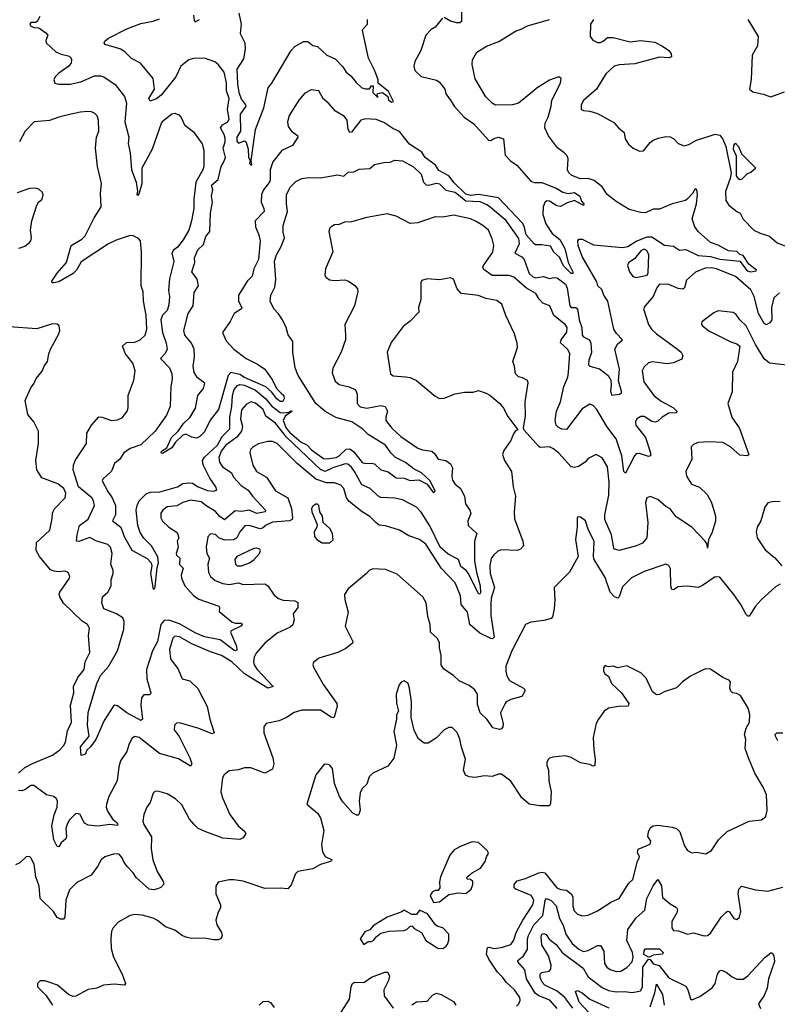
# Model space of a CAD drawing. Extents: x 1843161 to 1959474, y 907081 to 1016326.
# Tile 104 of 256: x 1852302 to 1857196, y 953121 to 959485. Entities that reach past the tile are written whole.
import ezdxf

# ---------------------------------------------------------------- set-up
doc = ezdxf.new("R2010")
doc.units = 0

msp = doc.modelspace()

# ---------------------------------------------------------------- linework, layer by layer
at = {"layer": '0CON20XD'}
for points in [[(1855157.1, 959565), (1855156.6, 959473.4), (1855145.7, 959464.3), (1855123.7, 959463.7), (1855084.5, 959474.5), (1855045, 959498.1)], [(1852432, 959505), (1852415, 959473.3), (1852405, 959467.5), (1852373.6, 959466.4), (1852367.5, 959455), (1852372.5, 959445), (1852393.9, 959433.9), (1852425, 959431.2), (1852470.5, 959400.5), (1852483.3, 959385), (1852470.7, 959349.3), (1852472.5, 959335), (1852536.4, 959276.4), (1852571.1, 959261.1), (1852615, 959251.4), (1852631.4, 959241.4), (1852637.9, 959227.9), (1852634.3, 959205), (1852619.4, 959185), (1852555, 959139.4), (1852531.9, 959115), (1852522, 959095), (1852530, 959075), (1852555, 959067.1), (1852627.6, 959067.6), (1852697.8, 959082.2), (1852785, 959121.8), (1852825, 959121.5), (1852846.1, 959116.1), (1852919.2, 959065), (1852978.6, 958988.6), (1852991.8, 958945), (1852981.6, 958825), (1853007.5, 958725), (1853002, 958685), (1853016.6, 958625), (1853024.8, 958514.8), (1853054.7, 958434.7), (1853063.5, 958376.5), (1853058.8, 958355), (1853065, 958348.8), (1853075, 958360), (1853092.9, 958425), (1853093.2, 958526.8), (1853159.7, 958650.3), (1853218.8, 958815), (1853232.5, 958835), (1853285, 958876.2), (1853305, 958880), (1853329.5, 958869.5), (1853345, 958852.5), (1853367.5, 958805), (1853425, 958760), (1853481.3, 958681.3), (1853491.8, 958641.8), (1853490.9, 958535), (1853485.7, 958514.3), (1853439.3, 958435), (1853427.1, 958325), (1853427.1, 958265), (1853412.9, 958185), (1853394.6, 958125), (1853358, 958062), (1853321.1, 958015), (1853295, 957994.4), (1853285.4, 957975), (1853297.4, 957922.6), (1853268.9, 957808.9), (1853262.9, 957735), (1853270.9, 957695), (1853265, 957642.5), (1853254.6, 957605), (1853225, 957574.5), (1853214.4, 957545), (1853225, 957463.8), (1853248, 957395), (1853254.1, 957355), (1853242.6, 957327.4), (1853210.8, 957295), (1853270.6, 957235), (1853284.2, 957195.8), (1853286.9, 957163.1), (1853278.5, 957115), (1853273.3, 956985), (1853250.7, 956929.3), (1853177.8, 956825), (1853085, 956736.7), (1853015.9, 956714.1), (1852975.6, 956685), (1852948, 956645), (1852914, 956616), (1852895, 956566.9), (1852839.5, 956515), (1852835, 956503.3), (1852871.3, 956435), (1852900, 956395), (1852921.9, 956345), (1852920, 956285), (1852901.9, 956245), (1852955.3, 956205), (1852976.2, 956145), (1853026.9, 956056.9), (1853125, 956001.8), (1853150.4, 955975), (1853155.6, 955955), (1853146.9, 955905), (1853165, 955803.3), (1853175, 955807.5), (1853178.2, 955821.8), (1853190.6, 955945), (1853198.9, 955975), (1853193.8, 956013.8), (1853152.9, 956085), (1853103.7, 956133.7), (1853080.5, 956170.5), (1853065.5, 956215.5), (1853054.8, 956315), (1853060, 956345), (1853074.3, 956375), (1853120.2, 956419.8), (1853145, 956431), (1853207, 956433), (1853246, 956444), (1853322.5, 956465), (1853355, 956486.2), (1853395, 956491.9), (1853418.6, 956488.6), (1853455.3, 956465.3), (1853515, 956441.6), (1853552.2, 956437.8), (1853575.8, 956444.2), (1853570, 956465), (1853531.2, 956521.2), (1853488.3, 956608.3), (1853483.4, 956635), (1853495, 956657.5), (1853580.4, 956735), (1853610, 956790), (1853658.9, 956841.1), (1853659.7, 956915), (1853673.1, 956985), (1853677.4, 957055), (1853688.3, 957095), (1853708.5, 957121.5), (1853725, 957127), (1853755, 957123.1), (1853825, 957090.6), (1853892.3, 957035), (1853928.9, 956988.9), (1853985, 956946.9), (1854007.1, 956942.9), (1854041.7, 956948.3), (1854055, 956957.5), (1854063.3, 956955), (1854017.9, 956922.1), (1854004.3, 956895), (1854022.8, 956845), (1854045, 956818.2), (1854121.2, 956755), (1854157.3, 956737.3), (1854186.2, 956705), (1854265, 956649.3), (1854285, 956645.7), (1854346.4, 956655), (1854365, 956665.3), (1854410.2, 956709.8), (1854435, 956710.7), (1854461.1, 956691.1), (1854515, 956622.4), (1854535, 956615.4), (1854571.5, 956618.5), (1854593.8, 956613.8), (1854635, 956575.6), (1854681.8, 956561.8), (1854735, 956523.8), (1854785, 956522.1), (1854825, 956505.6), (1854880.3, 956510.3), (1854935, 956482), (1854975, 956425.8), (1854985, 956436.7), (1854954.2, 956505), (1854897.8, 956555), (1854850.2, 956580.2), (1854795, 956622.7), (1854730.6, 956655), (1854698.9, 956685), (1854664.6, 956735), (1854554.2, 956804.2), (1854518.8, 956838.8), (1854447.3, 956885), (1854344.5, 956914.5), (1854274.1, 956954.1), (1854215.4, 957005), (1854100, 957185), (1854081.9, 957235), (1854065.8, 957335), (1854065.6, 957405), (1854036.9, 957446.9), (1854024.2, 957495), (1853999.2, 957545), (1853975, 957582.9), (1853944.4, 957615), (1853920, 957665), (1853924.5, 957705), (1853949.5, 957755), (1853957.8, 957805), (1853947.9, 957925), (1853960.3, 957965), (1853992.2, 958017.8), (1854012.8, 958075), (1854005, 958112), (1854003.5, 958155), (1854032.9, 958245), (1854025.6, 958295), (1854025.7, 958354.3), (1854052.5, 958405), (1854085, 958438.1), (1854125, 958457.8), (1854165, 958464.4), (1854245, 958463.1), (1854355, 958482.7), (1854395, 958473.1), (1854425, 958499.4), (1854459.7, 958500.3), (1854495, 958519.2), (1854565, 958523.3), (1854595, 958547.9), (1854655, 958561.9), (1854695, 958564.2), (1854725, 958575.7), (1854775, 958572), (1854845, 958534.3), (1854895, 958486.9), (1854910.5, 958435), (1854928.3, 958418.3), (1854945.3, 958415.3), (1854995, 958427.5), (1855013.5, 958423.5), (1855055, 958383.8), (1855115, 958370.2), (1855185, 958313.6), (1855275, 958309.5), (1855325, 958287.7), (1855340.3, 958275), (1855435, 958195.4), (1855525, 958071.4), (1855528.8, 958035), (1855500.6, 957975), (1855545, 957951.3), (1855561.5, 957935), (1855593.5, 957845), (1855615, 957824.6), (1855635, 957816.8), (1855685, 957824.7), (1855725, 957811.8), (1855755, 957818.8), (1855775, 957816.5), (1855827.1, 957775), (1855838.7, 957748.7), (1855854.8, 957634.8), (1855865, 957624.6), (1855895, 957624.2), (1855906.1, 957615), (1855915.3, 957545), (1855933.5, 957495), (1855936.1, 957445), (1855944.5, 957434.5), (1855982.4, 957415), (1855991.9, 957395), (1855996.1, 957333.9), (1855978.8, 957285), (1855976.7, 957255), (1855985.4, 957245.4), (1856047.6, 957227.6), (1856104.2, 957185), (1856121.4, 957155), (1856123.2, 957123.2), (1856119.1, 957085), (1856125, 957058.8), (1856177.5, 957065), (1856191.4, 957075), (1856170.4, 957150.4), (1856176.3, 957225), (1856147.1, 957355), (1856163.2, 957386.8), (1856195.7, 957415), (1856156.5, 957456.5), (1856140, 957485), (1856101.4, 957665), (1856076.2, 957705), (1856061.8, 957741.8), (1856037.1, 957765), (1856029.6, 957789.6), (1855935, 957954.4), (1855910.7, 958025), (1855907.5, 958055), (1855915, 958065.5), (1855935, 958067.1), (1856009.3, 958029.3), (1856195, 958012.1), (1856230.2, 958019.8), (1856285, 958052.3), (1856355, 958081.9), (1856385, 958081.5), (1856467.9, 958027.9), (1856525, 958021.8), (1856565, 957995.5), (1856605, 958000.3), (1856685, 957960), (1856765, 957954.8), (1856825, 957937.1), (1856955, 957923.8), (1857001.3, 957861.3), (1857025, 957856.1), (1857059.3, 957860.7), (1857062.5, 957865), (1857012.5, 957905), (1856975, 957959.7), (1856955, 957966), (1856935, 957985.6), (1856880.9, 957990.9), (1856815, 958027.5), (1856765, 958043.6), (1856685, 958115.6), (1856662.7, 958145), (1856646.6, 958196.6), (1856674.1, 958295), (1856680, 958355), (1856675.7, 958385), (1856665, 958391.2), (1856648.8, 958361.2), (1856618.3, 958328.3), (1856603.2, 958316.8), (1856516.7, 958295), (1856435, 958259.4), (1856395, 958259.2), (1856345, 958235.6), (1856315, 958237.5), (1856238.3, 958258.3), (1856155, 958310), (1856097.5, 958355), (1856065.8, 958405), (1856012, 958445), (1855975, 958457.8), (1855924.3, 958455.7), (1855868.5, 958478.5), (1855850, 958495), (1855840.9, 958515), (1855844.5, 958584.5), (1855837.8, 958605), (1855820, 958625), (1855775.4, 958655.4), (1855717.5, 958735), (1855694.4, 958785), (1855697.1, 958815), (1855716.7, 958855), (1855735.6, 958925), (1855738.9, 958965), (1855795.6, 959075), (1855800, 959105), (1855785, 959116.2), (1855725, 959092.9), (1855645, 959044.6), (1855615, 959018.2), (1855524.3, 958944.3), (1855485, 958934.4), (1855375, 958933.1), (1855355, 958944.4), (1855312.2, 958985), (1855245, 959102.5), (1855224.2, 959195), (1855228, 959225), (1855254.4, 959275.6), (1855317.1, 959312.9), (1855396.7, 959343.3), (1855505, 959411.5), (1855545, 959424.5), (1855582, 959445), (1855725, 959486.5)], [(1855032.5, 959495), (1854985, 959436), (1854959.7, 959420.3), (1854925, 959383.8), (1854894.4, 959285.6), (1854854, 959215), (1854847.5, 959185), (1854855, 959156.7), (1854895, 959118.5), (1854995, 959094.4), (1855012.2, 959082.2), (1855047.8, 959035), (1855055.5, 959005), (1855088.7, 958958.7), (1855107.8, 958925), (1855173.6, 958853.6), (1855235, 958811.9), (1855330, 958705), (1855345, 958704), (1855365, 958717.1), (1855395, 958725.6), (1855428, 958715), (1855438.9, 958608.9), (1855472.9, 958572.9), (1855512.5, 958545), (1855605, 958440.4), (1855625, 958433.1), (1855675, 958432.7), (1855766.6, 958396.6), (1855810.9, 958370.9), (1855845, 958360.9), (1855885, 958367.1), (1855919.5, 958345), (1855931.3, 958311.3), (1855945.8, 958295), (1855945, 958283.3), (1855885, 958316.2), (1855838.2, 958301.8), (1855795, 958277.1), (1855771.7, 958281.7), (1855725, 958312.5), (1855706.9, 958313.1), (1855695, 958303.8), (1855682.9, 958275), (1855681.9, 958225), (1855701.5, 958165), (1855742.8, 958102.8), (1855791.1, 958065), (1855824.6, 958005), (1855844.5, 957914.5), (1855875.7, 957854.3), (1855875.7, 957844.3), (1855863.8, 957845), (1855815, 957893.5), (1855789.6, 957949.6), (1855753.1, 957983.1), (1855730, 958020), (1855675, 958030.5), (1855635, 958029.4), (1855625, 958035.4), (1855574.1, 958095), (1855560.1, 958150.1), (1855549.4, 958169.4), (1855395, 958333.6), (1855265, 958353.9), (1855215, 958349.1), (1855185, 958357.2), (1855109.7, 958429.7), (1855075, 958476.2), (1855010.4, 958510.4), (1854988.8, 958545), (1854920.9, 958595), (1854898.9, 958629), (1854820.5, 958680.5), (1854755, 958761.5), (1854711.6, 958781.6), (1854655, 958820), (1854605, 958840), (1854535, 958842.9), (1854505, 958835.7), (1854445, 958758.6), (1854435, 958755.8), (1854424.7, 958775), (1854416.5, 958835), (1854399.3, 958859.3), (1854343.2, 958893.2), (1854295, 958946.7), (1854265, 958970), (1854235, 959023.8), (1854185, 959031.2), (1854145, 959008.8), (1854104.5, 958965.5), (1854042.9, 958865), (1854032.9, 958825), (1854037.1, 958795), (1854057.5, 958765), (1854097.1, 958737.1), (1854099.6, 958725), (1854065, 958671.9), (1853995, 958638.6), (1853937.9, 958565), (1853920.4, 958515), (1853919.2, 958445), (1853906.5, 958423.5), (1853876.6, 958385), (1853864.7, 958355), (1853862, 958305), (1853880.3, 958265), (1853880.5, 958245), (1853824, 958184), (1853826.4, 958146.4), (1853847.1, 958095), (1853854.6, 958055), (1853845.3, 957935), (1853814.6, 957875), (1853802.9, 957827.1), (1853772.8, 957797.2), (1853716.2, 957705), (1853715.4, 957665.4), (1853736.7, 957625), (1853735.7, 957615), (1853686.8, 957585), (1853662.1, 957535), (1853612.3, 957462.3), (1853635, 957408.1), (1853685.7, 957355), (1853765, 957295.4), (1853837.9, 957257.9), (1853885.3, 957225.3), (1853934.5, 957155), (1853961.2, 957101.2), (1853991.5, 957071.5), (1854007.5, 957055), (1854011.1, 957035), (1854002.6, 957017.4), (1853985, 957017.1), (1853963.2, 957035), (1853929.7, 957079.7), (1853891.5, 957111.5), (1853755, 957172.6), (1853725, 957192.2), (1853665, 957203.7), (1853649.4, 957185), (1853585.5, 956965), (1853533.4, 956896.6), (1853495, 956821.2), (1853465, 956790), (1853445, 956780), (1853415, 956786.7), (1853376.1, 956806.1), (1853355, 956798.8), (1853308.9, 956755), (1853285, 956716.7), (1853225, 956681.4), (1853216.7, 956685), (1853219.2, 956695), (1853252.5, 956717.5), (1853283.6, 956785), (1853325.6, 956824.4), (1853359.5, 956875), (1853403.8, 956916.2), (1853438.2, 956975), (1853453.4, 957055), (1853489.6, 957100.4), (1853497.3, 957135), (1853449.9, 957169.9), (1853429.1, 957205), (1853423.4, 957245), (1853431.1, 957305), (1853429.3, 957355), (1853411.9, 957395), (1853368.1, 957445), (1853361.4, 957475), (1853391.2, 957585), (1853421.8, 957635), (1853429.1, 957720.9), (1853457.2, 957765), (1853447.8, 957807.8), (1853414.6, 957855), (1853433.2, 957915), (1853430.9, 957945), (1853452, 957998), (1853488.6, 958031.4), (1853505, 958084.4), (1853529.7, 958115), (1853533.9, 958235), (1853548.1, 958305), (1853541, 958345), (1853550, 958385), (1853542, 958415), (1853585, 958452.2), (1853603.3, 958535), (1853618.7, 958561.3), (1853632.2, 958595), (1853616.9, 958655), (1853628.6, 958695), (1853629, 958719), (1853623.1, 958743.1), (1853599.2, 958785), (1853612.3, 958805), (1853646.2, 958825), (1853655, 958843.8), (1853644.6, 958904.6), (1853656.2, 958975), (1853638.7, 959025), (1853637.4, 959077.4), (1853622.5, 959145), (1853585, 959195.8), (1853562.6, 959212.6), (1853495, 959235.8), (1853425, 959234.5), (1853395, 959225.4), (1853342.1, 959185), (1853310, 959115), (1853215, 958996.7), (1853186.5, 958973.5), (1853145, 958957.8), (1853137.3, 958975), (1853173.1, 959035), (1853164, 959105), (1853082.8, 959202.8), (1853025, 959234), (1852984.3, 959275), (1852954.7, 959294.7), (1852855, 959324), (1852847.5, 959335), (1852852.5, 959345), (1852876.7, 959365), (1852993.8, 959426.2), (1853085, 959458.9), (1853165, 959474.3), (1853205, 959489.2)], [(1853424.6, 959514.6), (1853428.3, 959478.3), (1853435, 959471.2), (1853464.2, 959485)], [(1853717.5, 959527.5), (1853732, 959455), (1853726.7, 959395), (1853756.1, 959336.1), (1853759.5, 959295), (1853748.6, 959231.4), (1853705.6, 959164.4), (1853708.7, 959068.7), (1853717, 959015), (1853735, 958968.5), (1853761.5, 958935), (1853763.2, 958925), (1853726.7, 958875), (1853728.8, 958765), (1853705.8, 958725), (1853705, 958700), (1853715, 958686.7), (1853755, 958702.5), (1853765, 958692.5), (1853777.3, 958647.3), (1853780, 958595), (1853790, 958575), (1853786.7, 958555), (1853796.4, 958543.6), (1853802.5, 958547.5), (1853796.7, 958575), (1853821.2, 958745)], [(1853821.2, 958745), (1853825.9, 958774.1), (1853880, 958915), (1853906.7, 959045), (1853931.2, 959075), (1854055, 959286.2), (1854078.5, 959311.5), (1854135, 959342.9), (1854164.4, 959344.4), (1854195, 959318.6), (1854225, 959312.2), (1854286, 959255), (1854341, 959231), (1854389.1, 959179.1), (1854410.4, 959145), (1854441.6, 959121.6), (1854475, 959079.2), (1854513.3, 959045), (1854535, 959036.7), (1854561.7, 959038.3), (1854575, 959057.5), (1854585, 959057.5), (1854582.5, 959015), (1854615, 958982.5), (1854615, 958990), (1854610, 958990), (1854612.5, 959007.5), (1854645, 959014), (1854679.2, 958989.2), (1854684.5, 958964.5), (1854705, 958951.2), (1854715.8, 958955), (1854685, 959020), (1854617.5, 959075), (1854617.5, 959095), (1854596.7, 959155), (1854555.8, 959235), (1854517.5, 959415), (1854520, 959425), (1854548.8, 959455), (1854548.8, 959485)], [(1856008, 959485), (1855988.8, 959455), (1855986.7, 959375), (1856005, 959351.2), (1856035, 959337.5), (1856055, 959338.1), (1856072, 959345), (1856100.2, 959369.8), (1856135, 959368.5)], [(1857006.2, 959485), (1857072.5, 959375), (1857067.5, 959315), (1857033.9, 959256.1), (1857027.7, 959097.7), (1857016.7, 959035), (1857037.7, 959017.7), (1857105, 959004.2), (1857155, 958985.7), (1857242.3, 959017.7)], [(1856135, 959368.5), (1856245, 959340.5), (1856315, 959349.4), (1856405, 959338.8), (1856455, 959314.2), (1856495, 959286), (1856510, 959265), (1856513.3, 959245), (1856495, 959238), (1856435, 959242.9), (1856275, 959199.3), (1856175, 959192.7), (1856142, 959185), (1856087.8, 959135), (1856028.8, 959035), (1855945, 958962.5), (1855928.8, 958935), (1855930, 958905), (1855945, 958896.7), (1855985, 958893.8), (1856035, 958878.8), (1856140.5, 958820.5), (1856170, 958785), (1856206, 958755), (1856214, 958715), (1856235, 958680), (1856264.5, 958654.5), (1856305, 958634), (1856332.3, 958637.7), (1856375, 958691.2), (1856394.3, 958705.7), (1856428.8, 958718.8), (1856475, 958728.8), (1856505, 958726.7), (1856527.5, 958715), (1856556.7, 958685), (1856595, 958669.2), (1856625, 958677.5), (1856674.5, 958705.5), (1856762.5, 958735), (1856795, 958744.2), (1856825, 958738), (1856845, 958712.2), (1856863.3, 958665), (1856897.2, 958495), (1856892.1, 958457.9), (1856861.8, 958375), (1856863.5, 958315), (1856883.1, 958285), (1856935, 958244), (1856956.7, 958235), (1856975.8, 958195), (1857045, 958124.4), (1857085, 958104.4), (1857145, 958085.6), (1857195, 958041.4), (1857269.2, 958015)], [(1852740.8, 958890.8), (1852695, 958888), (1852615, 958870), (1852554.3, 958855.7), (1852495, 958833.1), (1852395.7, 958824.3), (1852338.1, 958765), (1852300, 958695)], [(1857210.7, 957719.3), (1857173.9, 957686.1), (1857158.1, 957625), (1857159.7, 957545), (1857147.2, 957525), (1857125, 957513.4), (1857112, 957522), (1857073.5, 957585), (1857046, 957696), (1857025, 957738.5), (1856925, 957825.3), (1856802.9, 957875), (1856771.9, 957881.9), (1856730.9, 957879.1), (1856667.3, 957852.7), (1856608.9, 957801.1), (1856597.4, 957752.6), (1856586.8, 957743.2), (1856555, 957748.1), (1856495, 957772.9), (1856434.2, 957775.8), (1856417.3, 957752.7), (1856394.4, 957695), (1856342, 957635), (1856332, 957615), (1856364.4, 957515), (1856384.1, 957484.1), (1856414.7, 957454.7), (1856551.4, 957355), (1856574.3, 957335), (1856585.8, 957315), (1856578.5, 957291.5), (1856525, 957267.5), (1856485, 957261.2), (1856386.9, 957273.1), (1856365, 957267.1), (1856335, 957240.8), (1856322.5, 957215), (1856333.5, 957145), (1856398.5, 957055), (1856445, 957018.2), (1856525, 956976.9), (1856546.4, 956953.6), (1856545, 956944.2), (1856495, 956941.8), (1856451.4, 956915), (1856425, 956889.2), (1856407.6, 956882.4), (1856385, 956887.1), (1856335, 956919.5), (1856315, 956920.6), (1856288, 956905), (1856280, 956885), (1856281.9, 956865), (1856343.6, 956785), (1856376.2, 956685), (1856377.1, 956665), (1856365, 956661.4), (1856305, 956681.5), (1856285, 956677.8), (1856272.7, 956665), (1856215, 956554.2), (1856204.1, 956565), (1856191.8, 956665), (1856155.3, 956775), (1856095.9, 956855.9), (1856030.8, 956965), (1856008.1, 956988.1), (1855985, 957000.6), (1855935, 956970), (1855835, 956836.9), (1855805, 956838.7), (1855781.2, 956851.2), (1855768.5, 956865), (1855761.8, 956895), (1855770.4, 956955), (1855796, 957015), (1855816.6, 957113.4), (1855842, 957175), (1855846.7, 957205), (1855855, 957326.7), (1855841.1, 957355), (1855795.4, 957395.4), (1855798.9, 957415), (1855836.4, 957465), (1855838.9, 957495), (1855825.4, 957515.4), (1855751.8, 957571.8), (1855726.2, 957636.2), (1855682.1, 957652.1), (1855657.9, 957677.9), (1855635.2, 957715.2), (1855575, 957748.7), (1855495, 957821.6), (1855465, 957831.2), (1855355, 957831.5), (1855300, 957870), (1855294.5, 957884.5), (1855298.2, 957895), (1855357.8, 957982.2), (1855364.6, 958025), (1855355, 958068.8), (1855329.5, 958125), (1855294.3, 958155), (1855250.8, 958180.8), (1855215, 958198.2), (1855105, 958221.4), (1855035, 958208.6), (1854985, 958210), (1854875, 958170.8), (1854825, 958167.5), (1854735, 958214), (1854675, 958230), (1854545, 958206.2), (1854445, 958178.8), (1854400, 958175), (1854365, 958161.2), (1854335, 958158.8), (1854315, 958146.7), (1854303.3, 958135), (1854300, 958115), (1854324.2, 957985), (1854276.7, 957875), (1854272.5, 957835), (1854280.7, 957820.7), (1854303.9, 957803.9), (1854335, 957798), (1854402.3, 957802.3), (1854425.7, 957795.7), (1854467, 957767), (1854483.8, 957745), (1854487.3, 957727.3), (1854465.6, 957635), (1854402.5, 957515), (1854406.9, 957445), (1854406.9, 957415), (1854378.1, 957335), (1854325, 957232.5), (1854321.7, 957201.7), (1854339.3, 957149.3), (1854366.5, 957126.5), (1854431.3, 957111.3), (1854472.2, 957092.2), (1854481.1, 957065), (1854483.1, 957005), (1854502.3, 956982.3), (1854544.6, 956974.6), (1854635, 956990.5), (1854664, 956985), (1854678.9, 956955), (1854666.7, 956915), (1854667.1, 956895), (1854706.5, 956845), (1854765, 956790.7), (1854875, 956715.4), (1854905, 956704.6), (1854965, 956695.6), (1854981.8, 956681.8), (1855005, 956644.2), (1855055, 956636), (1855085, 956614), (1855098.2, 956588.2), (1855092.9, 956535), (1855098, 956508), (1855114, 956484), (1855150.5, 956455), (1855175.6, 956405), (1855182.2, 956355), (1855209.4, 956315), (1855216.5, 956293.5), (1855197.5, 956245), (1855200, 956215), (1855255.8, 956165), (1855239.2, 956115), (1855240.8, 955985), (1855252.4, 955915), (1855277.1, 955825), (1855279.1, 955780.9), (1855275, 955772.2), (1855265.6, 955774.4), (1855201.3, 955905), (1855185.5, 955925.5), (1855151.1, 955951.1), (1855136.9, 955996.9), (1855070.8, 956030.8), (1855019.1, 956075), (1854952.5, 956212.5), (1854895, 956300.8), (1854865, 956334.6), (1854775, 956382), (1854725, 956392.1), (1854635, 956396), (1854615, 956407.3), (1854565.5, 956455), (1854511.7, 956478.3), (1854465, 956565.4), (1854445, 956592.7), (1854421.1, 956611.1), (1854405, 956613.2), (1854325, 956589.2), (1854275, 956565.6), (1854245, 956577.3), (1854026, 956786), (1853955, 956876.9), (1853891.7, 956921.7), (1853873.9, 956965), (1853825, 957005.2), (1853795, 957014.6), (1853765, 956997.3), (1853735, 956962.5), (1853728.6, 956905), (1853740.6, 956855), (1853734.8, 956825), (1853705, 956787.5), (1853633.8, 956735), (1853604.5, 956695), (1853588.2, 956655), (1853592.8, 956625), (1853612, 956595), (1853667.3, 956557.3), (1853686.2, 956525), (1853733.1, 956475), (1853778.8, 956445), (1853805.5, 956405), (1853889.5, 956315), (1853888.8, 956305), (1853835, 956293.4), (1853785.5, 956315.5), (1853735, 956307.2), (1853695, 956310.5), (1853625, 956252.9), (1853595, 956274.7), (1853567.1, 956307.1), (1853503.8, 956345), (1853475, 956369.5), (1853405, 956379.3), (1853356.2, 956365), (1853316.8, 956343.2), (1853253.8, 956336.2), (1853226.2, 956315), (1853214.5, 956295.5), (1853214.3, 956265), (1853224.6, 956244.6), (1853265, 956204.3), (1853320.3, 956170.3), (1853330.4, 956135), (1853318.8, 956115), (1853325.3, 956075.3), (1853313.1, 956035), (1853315.6, 956025), (1853337.5, 956005), (1853334.5, 955964.5), (1853359.2, 955939.2), (1853344.6, 955895), (1853346.5, 955875), (1853370, 955825), (1853424.1, 955764.1), (1853459.5, 955739.5), (1853588.8, 955695), (1853593.8, 955685), (1853590.9, 955660.9), (1853672.5, 955592.5), (1853695, 955583.9), (1853735.6, 955585), (1853738.8, 955575), (1853730.6, 955565), (1853667.5, 955535), (1853664, 955526), (1853703.7, 955435), (1853705, 955410), (1853695.3, 955404.7), (1853685, 955410), (1853596.3, 955476.3), (1853495, 955496.8), (1853435, 955522.2), (1853335, 955579.5), (1853265, 955602.9), (1853235, 955601.1), (1853214.9, 955575.1), (1853191.4, 955465), (1853159, 955405), (1853122.3, 955285), (1853123.5, 955225), (1853149.4, 955135), (1853146.2, 955125), (1853137.7, 955122.3), (1853105, 955121.4), (1853088.7, 955101.3), (1853084.4, 955055), (1853096.2, 954965), (1853085, 954956.4), (1852995, 955004.8), (1852935, 955050.4), (1852916.3, 955053.7), (1852905, 955046.5), (1852847.4, 954955), (1852795, 954832.7), (1852759.2, 954785), (1852735.6, 954764.4), (1852725, 954736.2), (1852700, 954730), (1852694.6, 954785), (1852751.5, 954855), (1852740, 954925), (1852743.8, 955006.2), (1852799.7, 955195), (1852825, 955246.4), (1852875, 955304.5), (1852935, 955406.5), (1852975, 955546.7), (1852976.2, 955596.2), (1852968.3, 955618.3), (1852927.1, 955645), (1852846.4, 955676.4), (1852833.1, 955715), (1852838, 955755), (1852871.4, 955785), (1852892, 955825), (1852892.5, 955865), (1852906.4, 955905), (1852905.5, 955925), (1852890, 955965), (1852898.5, 956035), (1852888.9, 956075), (1852872.3, 956092.3), (1852795, 956116.9), (1852755, 956138.5), (1852685, 956111.5), (1852669.4, 956115), (1852672.6, 956155), (1852689.5, 956215), (1852743.7, 956256.3), (1852784.7, 956345), (1852778.6, 956375), (1852767.3, 956395), (1852683, 956465), (1852647.5, 956575), (1852650, 956605), (1852661.2, 956635), (1852734.4, 956745), (1852735, 956812.5), (1852765.7, 956865), (1852813, 956917), (1852835.6, 956915.6), (1852895, 956894.2), (1852935, 956899.2), (1852965.5, 956914.5), (1852996.2, 956955), (1853003.9, 956976.1), (1853002.5, 957055), (1853040, 957155), (1853048.1, 957215), (1853033.5, 957265), (1852986.4, 957325), (1852967.1, 957375), (1852992.1, 957397.9), (1853045, 957400.5), (1853080, 957415), (1853112.5, 957445), (1853122.5, 957485), (1853120, 957575), (1853101.9, 957665), (1853098.9, 957725), (1853086.7, 957765), (1853088.6, 957985), (1853083.3, 958055), (1853070.7, 958070.7), (1853035, 958087.5), (1853015, 958090), (1852925, 958060), (1852875.8, 958035), (1852700.1, 957919.9), (1852668.5, 957865), (1852647.5, 957845), (1852555, 957790.6), (1852522.9, 957782.9), (1852512.5, 957785), (1852508.8, 957795), (1852545, 957847.5), (1852604.1, 957915.9), (1852634.6, 958025.4), (1852703.2, 958066.8), (1852725, 958086.9), (1852783.5, 958205), (1852828, 958275), (1852824.1, 958364.1), (1852830, 958425), (1852805.6, 958535), (1852792.2, 958655), (1852798.1, 958725), (1852813.5, 958765), (1852811.1, 958835), (1852802.4, 958862.4), (1852787.4, 958877.4), (1852765, 958889.2), (1852740.8, 958890.8)], [(1856955, 958449.7), (1856947.3, 958455), (1856933.3, 958475), (1856933.3, 958603.3), (1856913.7, 958645), (1856915, 958672.5), (1856925, 958686.7), (1856946.2, 958665), (1856965, 958617.5), (1857056.7, 958525), (1857025, 958496.7), (1857001.7, 958488.3), (1856965, 958452.3), (1856955, 958449.7)], [(1852295, 958007.5), (1852305, 958010), (1852335, 958021.2), (1852365, 958043.8), (1852374.3, 958055.7), (1852377.8, 958075), (1852372.5, 958125), (1852380, 958185), (1852413.8, 958285), (1852424.2, 958305.8), (1852447.5, 958325), (1852453, 958353), (1852448.8, 958368.8), (1852425, 958390), (1852405, 958396.2), (1852365, 958393.3), (1852286.7, 958365)], [(1856285, 957818), (1856315, 957824), (1856355, 957833.3), (1856361.7, 957848.3), (1856366.2, 957965), (1856353.6, 957993.6), (1856335, 958001.8), (1856315, 957991.2), (1856275, 957940.6), (1856235.8, 957914.2), (1856228.8, 957895), (1856242, 957855), (1856263.3, 957825), (1856285, 957818)], [(1856286.2, 956083.8), (1856175, 956054.3), (1856145, 956061.9), (1856139.6, 956069.6), (1856124.3, 956154.3), (1856081.2, 956255), (1856081.2, 956285), (1856108.3, 956411.7), (1856109.6, 956495), (1856099.3, 956595), (1856065, 956652), (1856025, 956674), (1855975, 956648.1), (1855954.2, 956625), (1855912.4, 956597.6), (1855885, 956590.9), (1855865, 956594.5), (1855785, 956682.9), (1855750.8, 956710.8), (1855725, 956723.1), (1855665, 956720.8), (1855655, 956725.8), (1855561.7, 956831.7), (1855556.7, 956845), (1855568.6, 956925), (1855566.4, 957015), (1855587.5, 957137.5), (1855582, 957152), (1855550.5, 957170.5), (1855525, 957176), (1855504.3, 957195), (1855498.6, 957245), (1855487.1, 957275), (1855516.9, 957365), (1855516.7, 957395), (1855498.1, 957455), (1855443, 957573), (1855416.6, 957646.6), (1855385, 957669.4), (1855312.8, 957682.8), (1855265, 957703.1), (1855155, 957715.6), (1855128.9, 957745), (1855105, 957807.5), (1855085, 957816.2), (1855015, 957803.8), (1854935, 957808.8), (1854900.7, 957799.3), (1854893.3, 957785), (1854893.6, 957676.4), (1854878.8, 957625), (1854880, 957595), (1854824.4, 957535.6), (1854779.3, 957500.7), (1854700.9, 957399.1), (1854676.7, 957335), (1854698, 957195), (1854715, 957182.9), (1854795, 957176.7), (1854825, 957171.9), (1854865, 957152.9), (1854985, 957051.2), (1855015, 957036.2), (1855045, 957038), (1855115, 957065.7), (1855175, 957078), (1855231.7, 957078.3), (1855265, 957088), (1855315, 957071.2), (1855338.8, 957058.8), (1855403.8, 957005), (1855428, 956975), (1855455, 956920), (1855520, 956835), (1855505, 956827.5), (1855491.2, 956808.8), (1855474.2, 956765.8), (1855429.3, 956700.7), (1855420, 956675), (1855433.8, 956635), (1855480, 956565), (1855489.2, 956465), (1855504.2, 956405), (1855495.6, 956305), (1855498.3, 956258.3), (1855551.4, 956115), (1855556.2, 956085), (1855537.3, 956062.7), (1855515.6, 956054.4), (1855415, 956057.8), (1855390.4, 956049.6), (1855365, 956026.9), (1855348.5, 956001.5), (1855338.2, 955955), (1855340.9, 955905), (1855370, 955815), (1855348.7, 955745), (1855345.3, 955705), (1855346.2, 955635), (1855366.8, 955495), (1855356.5, 955483.5), (1855345, 955484.8), (1855275, 955518.9), (1855209.2, 955575), (1855194.6, 955655), (1855154.7, 955705), (1855150.1, 955760.1), (1855114.2, 955845), (1855026.9, 955936.9), (1854925, 956095.6), (1854885, 956125.5), (1854815, 956147.8), (1854755, 956185.6), (1854665, 956213.8), (1854625, 956218.2), (1854602.2, 956235), (1854565, 956272.9), (1854513.7, 956303.7), (1854430.9, 956370.9), (1854413.4, 956395), (1854395.3, 956455.3), (1854377.1, 956477.1), (1854335, 956492.2), (1854285, 956490.7), (1854216.1, 956516.1), (1854095.6, 956615.6), (1853965, 956745.5), (1853935, 956758.1), (1853905, 956758.6), (1853845, 956742.5), (1853811.2, 956725), (1853793.4, 956706.6), (1853788, 956685), (1853808.1, 956605), (1853832.5, 956565), (1853897.4, 956527.4), (1853955, 956439.4), (1854034.5, 956395), (1854057.5, 956325), (1854064.6, 956265), (1854061.5, 956255), (1854045, 956244.8), (1853935, 956238), (1853895, 956218.8), (1853870.8, 956199.2), (1853855, 956194.3), (1853785, 956215.9), (1853756.7, 956213.3), (1853725.2, 956174.8), (1853704.7, 956135), (1853685, 956123.1), (1853625, 956121.4), (1853589.2, 956135), (1853566.6, 956156.6), (1853535, 956162.5), (1853517.9, 956142.1), (1853506.7, 956075), (1853510.5, 956035), (1853527.9, 956005), (1853517.3, 955965), (1853522.4, 955912.4), (1853535.4, 955885.4), (1853565, 955860), (1853615, 955840), (1853655, 955834.7), (1853715, 955844.7), (1853745, 955833.9), (1853885, 955838.8), (1853905, 955826.7), (1853946, 955765), (1853973.1, 955743.1), (1854003.9, 955733.9), (1854079.3, 955729.3), (1854098.7, 955718.7), (1854097.8, 955685), (1854067.8, 955645), (1854074.5, 955605), (1854066.5, 955573.5), (1854050.4, 955559.6), (1853965, 955520.8), (1853885.3, 955454.7), (1853829.1, 955390.9), (1853816.5, 955365), (1853812.7, 955335), (1853817.8, 955315), (1853836.9, 955285), (1853940, 955175), (1853905, 955164.7), (1853755, 955256.5), (1853672.1, 955335), (1853605, 955376.4), (1853535, 955398.7), (1853415, 955451.1), (1853335, 955495.9), (1853305, 955500), (1853291.7, 955488.3), (1853269.4, 955415), (1853275.7, 955355), (1853326.6, 955286.6), (1853352.5, 955225), (1853401.9, 955211.9), (1853452.4, 955162.4), (1853512.2, 955045), (1853531.1, 954965), (1853558.8, 954875), (1853545, 954869.4), (1853453.8, 954905), (1853335, 954940.9), (1853315, 954938.9), (1853301.4, 954925), (1853300.6, 954895), (1853332.7, 954852.7), (1853401.1, 954715), (1853414.3, 954675), (1853405, 954660), (1853327.8, 954707.8), (1853205, 954742.3), (1853075, 954846.2), (1853045, 954851.1), (1853028.3, 954841.7), (1853008.6, 954805), (1852994, 954755), (1852953.1, 954695), (1852943, 954657), (1852932.9, 954565), (1852877.8, 954465), (1852861.9, 954415), (1852860.6, 954395), (1852868.7, 954368.7), (1852904.6, 954314.6), (1852916.9, 954306.9), (1852930.8, 954295), (1852936.2, 954285), (1852933.3, 954276.7), (1852885, 954282.9), (1852807.1, 954272.9), (1852745, 954279.2), (1852721.5, 954291.5), (1852690.4, 954350.4), (1852665, 954355.4), (1852625, 954314.4), (1852608, 954285), (1852601.3, 954255), (1852605.3, 954205), (1852599.7, 954190.2), (1852570, 954165), (1852555, 954140), (1852545, 954142), (1852522, 954185), (1852509.3, 954275), (1852524, 954345), (1852544.7, 954395), (1852546, 954435), (1852539.7, 954449.7), (1852523.3, 954463.3), (1852475.8, 954475), (1852394.6, 954534.6), (1852374.7, 954535.3), (1852335, 954507.1), (1852315, 954501.2), (1852295, 954503.3)], [(1857275, 957248.8), (1857145, 957264.7), (1857112, 957292), (1857055.8, 957385), (1856994.3, 957505), (1856955, 957544), (1856929.8, 957579.8), (1856911.7, 957591.7), (1856815, 957603.8), (1856785, 957590), (1856708.3, 957531.7), (1856706.7, 957515), (1856713.3, 957505), (1856753.4, 957473.4), (1856895, 957402.5), (1856935, 957389.2), (1856953.8, 957375), (1856938.8, 957275), (1856906.4, 957206.4), (1856905, 957080), (1856876.2, 957005), (1856902.5, 956915), (1856951.7, 956841.7), (1857011.2, 956675), (1857003.8, 956666.2), (1856955, 956670.5), (1856894.4, 956725), (1856845, 956753.1), (1856755, 956755.4), (1856685, 956751.9), (1856655, 956739.2), (1856638.8, 956725), (1856644.4, 956645), (1856604.4, 956565), (1856610, 956535), (1856642.1, 956482.1), (1856693.4, 956463.4), (1856743.7, 956415), (1856768.2, 956368.2), (1856785.6, 956314.4), (1856796.2, 956275), (1856796.7, 956243.3), (1856773.7, 956166.3), (1856751.4, 956125), (1856745, 956070), (1856742.5, 956095), (1856729.2, 956115), (1856644.2, 956205), (1856542.1, 956272.1), (1856505, 956322.5), (1856475, 956339.4), (1856425, 956382.9), (1856375, 956402.5), (1856353.8, 956395), (1856345.7, 956365), (1856360.5, 956235), (1856353.6, 956136.4), (1856325, 956100.8), (1856286.2, 956083.8)], [(1852294.6, 954615.4), (1852335, 954650.6), (1852385, 954678.2), (1852515, 954731.9), (1852561.4, 954765), (1852585, 954791.9), (1852597.2, 954815), (1852610.8, 954889.2), (1852637.4, 954945), (1852630.7, 955055), (1852652.4, 955135), (1852650.7, 955175), (1852677.4, 955232.6), (1852717.9, 955285), (1852725.6, 955335), (1852755.6, 955394.4), (1852747.1, 955505), (1852753, 955553), (1852740, 955575), (1852705, 955597.1), (1852585, 955712.9), (1852560.6, 955755), (1852557.5, 955775), (1852562, 955785), (1852623.3, 955875), (1852626.1, 955886.1), (1852615, 955912.5), (1852595, 955921.2), (1852555, 955915.8), (1852525, 955920), (1852500.2, 955930.2), (1852429.4, 956015), (1852408, 956055), (1852411.2, 956105), (1852497.5, 956185), (1852511.9, 956261.9), (1852514.4, 956295), (1852525, 956321.2), (1852595, 956393.8), (1852600.5, 956425), (1852587.3, 956455), (1852547.5, 956485), (1852445, 956523.8), (1852413.8, 956575), (1852405.8, 956635), (1852424, 956745), (1852423.8, 956825), (1852393.8, 956885), (1852354.1, 956934.1), (1852337.3, 957022.7), (1852373.8, 957105), (1852395.7, 957135), (1852408, 957165), (1852447.3, 957212.7), (1852460, 957245), (1852481.2, 957275), (1852490, 957325), (1852502, 957355), (1852556, 957455), (1852561.2, 957475), (1852557.5, 957505), (1852545, 957516.7), (1852515, 957520), (1852412.3, 957487.7), (1852235, 957500)], [(1854305, 956103.3), (1854326.4, 956123.6), (1854323.3, 956165), (1854305, 956196.7), (1854262.5, 956235), (1854257.5, 956275), (1854242, 956305), (1854233.9, 956343.9), (1854225, 956353.3), (1854215, 956353.8), (1854195, 956340), (1854187.5, 956325), (1854189.2, 956305), (1854223, 956223), (1854222.5, 956205), (1854203.8, 956175), (1854206.7, 956145), (1854222.5, 956125), (1854255, 956103.3), (1854305, 956103.3)], [(1857215, 956371.1), (1857165, 956369.2), (1857135, 956361.2), (1857116.2, 956335), (1857089.2, 956245), (1857066.2, 956205), (1857060, 956175), (1857066, 956135), (1857118, 956058), (1857178, 956008), (1857224.4, 955954.4)], [(1857214.3, 955835.7), (1857185, 955818.8), (1857093.4, 955736.6), (1857056, 955695), (1857015, 955630), (1857005, 955630), (1856995, 955641.2), (1856960.5, 955705), (1856915, 955770.8), (1856825, 955882.1), (1856795, 955883.5), (1856713.1, 955826.9), (1856685, 955815.4), (1856615, 955824.2), (1856581.7, 955821.7), (1856555, 955818.8), (1856525, 955800), (1856515, 955802.5), (1856509.2, 955825), (1856506.6, 955936.6), (1856495, 955958), (1856475, 955965.6), (1856335, 955918.6), (1856255, 955877.1), (1856195, 955818.6), (1856175, 955753.8), (1856165, 955745.8), (1856145, 955753.6), (1856116.1, 955785), (1856085, 955878.8), (1856014, 955995), (1856008.8, 956015), (1856012, 956115), (1855976.2, 956185), (1855956.7, 956245), (1855925, 956270), (1855908.3, 956271.7), (1855902.5, 956265), (1855903.3, 956205), (1855893.3, 956125), (1855908.8, 956015), (1855854, 955915), (1855754.2, 955815.8), (1855759.5, 955735), (1855753.6, 955676.4)], [(1853735, 955954.6), (1853785.8, 955975), (1853816.9, 955995), (1853851.4, 956035), (1853858, 956055), (1853852.7, 956062.7), (1853835, 956068.9), (1853815, 956066.4), (1853704.2, 956015), (1853691.4, 955995), (1853697.1, 955965), (1853706.7, 955955), (1853735, 955954.6)], [(1855753.6, 955676.4), (1855744.5, 955625.5), (1855735, 955614.4), (1855688.7, 955601.3), (1855605, 955591.5), (1855570, 955575), (1855481.1, 955405), (1855443.5, 955306.5), (1855441.9, 955275), (1855448.8, 955245), (1855465.5, 955215), (1855556.9, 955165), (1855565.7, 955155), (1855564.6, 955145), (1855545, 955111.5), (1855475, 955091.9), (1855445, 955075.8), (1855437.5, 955065), (1855408.6, 955005), (1855425.9, 954934.1), (1855423.8, 954915), (1855415, 954902), (1855402.3, 954897.7), (1855357.7, 954907.7), (1855321.2, 954961.2), (1855276.7, 955005), (1855258.7, 955058.7), (1855259.3, 955125), (1855239.3, 955155), (1855205, 955180.9), (1855140.8, 955210.8), (1855105, 955246.9), (1855043, 955287), (1855024.2, 955315), (1855025.3, 955375.3), (1855014.4, 955425), (1855015, 955457.5), (1855000, 955485), (1854955.7, 955525.7), (1854952.9, 955575), (1854938.3, 955628.3), (1854927.5, 955715), (1854905.8, 955755), (1854740.2, 955900.2), (1854665, 955930.8), (1854584.2, 955935.8), (1854560, 955925), (1854543.3, 955905), (1854423, 955807), (1854400.3, 955769.7), (1854402.3, 955737.7), (1854424.2, 955655), (1854403.8, 955565), (1854453.3, 955465), (1854452.5, 955455), (1854408.7, 955421.3), (1854356.7, 955395), (1854235, 955357.5), (1854200.5, 955329.5), (1854196.2, 955315), (1854201.2, 955295), (1854264.2, 955185), (1854350, 955065), (1854354, 955045), (1854333, 954977), (1854325, 954972.5), (1854315, 954976.2), (1854245, 955022.5), (1854125, 955021.5), (1854075, 955007.5), (1854025, 954974.2), (1853977.6, 954952.4), (1853895, 954936.2), (1853878.8, 954915), (1853880, 954875), (1853937.1, 954715), (1853944.2, 954675), (1853935, 954640), (1853885, 954614.2), (1853795, 954649.1), (1853755, 954650), (1853715, 954637.5), (1853655, 954630), (1853622, 954605), (1853611.4, 954585), (1853602.5, 954495), (1853612.5, 954455), (1853658.9, 954348.9), (1853714, 954275), (1853755, 954241.2), (1853762, 954225), (1853745, 954196.2), (1853725, 954187.1), (1853615, 954195.4), (1853504, 954235), (1853455, 954258.5), (1853426, 954286), (1853398.3, 954318.3), (1853349.8, 954409.8), (1853308.3, 954448.3), (1853255, 954480.8), (1853195, 954498.8), (1853175, 954496.7), (1853164.1, 954485.9), (1853146, 954425), (1853124, 954395), (1853103.1, 954346.9), (1853098.2, 954305), (1853104.3, 954284.2), (1853154, 954204), (1853151.2, 954125), (1853161.3, 954055), (1853189.8, 953979.8), (1853230, 953915), (1853233.3, 953896.7), (1853213.1, 953876.9), (1853192.4, 953867.6), (1853167.9, 953862.1), (1853139.4, 953865), (1853055, 953939.8), (1853035, 953971.9), (1852998.9, 954008.9), (1852977.8, 954037.8), (1852965, 954068.5), (1852945, 954090.8), (1852915, 954094.4), (1852851.2, 954075), (1852828, 954055), (1852805, 954011.2), (1852764.2, 953955.8), (1852671.1, 953908.9), (1852625, 953860), (1852600, 953795), (1852593.8, 953685), (1852585, 953672), (1852565, 953670.8), (1852545, 953681.2), (1852521.1, 953721.1), (1852434.5, 953805), (1852428.8, 953885), (1852407.5, 953945), (1852395, 954026.7), (1852375, 954068.8), (1852365, 954076), (1852345, 954074), (1852303.4, 954036.6), (1852275, 954022.5)], [(1855510.9, 953109.1), (1855526.6, 953123.4), (1855534.2, 953145), (1855532, 953165), (1855499.2, 953215), (1855445, 953264), (1855423.8, 953295), (1855388, 953328), (1855332.8, 953412.8), (1855318.5, 953445), (1855325, 953488.2), (1855335, 953491.5), (1855365, 953482.7), (1855415, 953488), (1855475, 953507.5), (1855494.6, 953535), (1855508.9, 953585), (1855553, 953665), (1855617.1, 953765), (1855622.4, 953795), (1855606.2, 953825), (1855506, 953865), (1855496.9, 953875), (1855495.6, 953895), (1855515, 953919.1), (1855569.2, 953935), (1855655, 953971.6), (1855675, 953975.3), (1855695, 953970), (1855771.2, 953875), (1855795, 953862.2), (1855835, 953859.1), (1855864.7, 953834.7), (1855875.4, 953815.4), (1855874.7, 953755), (1855884.6, 953725), (1855905, 953703.8), (1855937.2, 953692.8), (1855975, 953697.5), (1856035, 953724.3), (1856125, 953784), (1856174.6, 953805.4), (1856236.6, 953903.4), (1856262.1, 953927.9), (1856293.3, 954046.7), (1856303.8, 954065), (1856306, 954075), (1856292.9, 954102.9), (1856297, 954123), (1856374.8, 954155.2), (1856378.1, 954175), (1856360, 954205), (1856364.4, 954235), (1856377.1, 954262.9), (1856395, 954274.4), (1856425, 954278.5), (1856516.4, 954266.4), (1856545, 954256.9), (1856566.9, 954235), (1856597.5, 954145), (1856615, 954116.2), (1856645, 954100.8), (1856675, 954104), (1856735, 954094), (1856772, 954115), (1856815.5, 954184.5), (1856872.9, 954237.1), (1857015, 954305.8), (1857093.6, 954313.6), (1857122.5, 954335), (1857131.2, 954375), (1857125.6, 954475.6), (1857105.6, 954525.6), (1857051.4, 954615), (1857009.2, 954715), (1856988.8, 954775), (1856993.6, 954833.6), (1856983.3, 954865), (1856994, 954905), (1857016, 954945), (1857018, 954995), (1857007.5, 955035), (1856958, 955118), (1856935, 955130.6), (1856907.5, 955135), (1856896.2, 955145), (1856889.2, 955165), (1856894, 955204), (1856886.7, 955215), (1856844.3, 955234.3), (1856765, 955286.7), (1856735, 955290), (1856716.1, 955283.9), (1856635, 955242), (1856583.8, 955205), (1856545, 955166.2), (1856465, 955140), (1856435, 955124), (1856415, 955122), (1856390.9, 955140.9), (1856349.7, 955229.7), (1856314.2, 955264.2), (1856225, 955308), (1856165, 955296.2), (1856135, 955306.7), (1856105, 955302.5), (1856085, 955310), (1856073.3, 955295), (1856073.8, 955275), (1856083.3, 955255), (1856105, 955242.5), (1856125, 955193.8), (1856190, 955135), (1856236.7, 955065), (1856231.7, 955048.3), (1856170, 955045), (1856105.9, 955034.1), (1856076.7, 955015), (1856040, 954965), (1856026.2, 954935), (1856007.5, 954845), (1856010, 954765), (1856020, 954705), (1856016.4, 954663.6), (1856005, 954660), (1855985, 954672), (1855925, 954682.5), (1855865, 954716), (1855827.7, 954727.7), (1855745, 954717.5), (1855725, 954712.5), (1855715, 954702.5), (1855706.7, 954685), (1855706.4, 954666.4), (1855718.8, 954635), (1855719.2, 954565), (1855735.9, 954494.1), (1855731.7, 954418.3), (1855725, 954403.3), (1855663, 954403), (1855593.3, 954415), (1855546.2, 954455), (1855474.4, 954564.4), (1855415, 954608.6), (1855395, 954608.6), (1855355, 954594.3), (1855305, 954597.8), (1855245, 954586), (1855205, 954591.2), (1855182.5, 954602.5), (1855168, 954635), (1855182.5, 954705), (1855157, 954783), (1855145.6, 954835.6), (1855127.9, 954877.9), (1855095, 954911.2), (1855075, 954911.2), (1855045, 954896), (1854995, 954843.8), (1854940.5, 954809.5), (1854915, 954808.8), (1854878, 954838), (1854851.2, 954891.2), (1854830, 954975), (1854833.8, 955075), (1854820, 955165), (1854812.5, 955195), (1854785, 955212.5), (1854767, 955203), (1854753.9, 955186.1), (1854734, 955125), (1854736.4, 955066.4), (1854750, 955015), (1854737, 954993), (1854736.7, 954965), (1854720, 954885), (1854737.1, 954795), (1854718.8, 954711.2), (1854680.3, 954659.7), (1854582.5, 954615), (1854558.8, 954591.2), (1854544.2, 954545), (1854514, 954515), (1854502.1, 954487.9), (1854496, 954435), (1854501.2, 954375), (1854493, 954347), (1854485, 954342.5), (1854455, 954357.5), (1854389.4, 954429.4), (1854368, 954465), (1854335, 954547.5), (1854322.2, 954645), (1854305, 954666.9), (1854295, 954670.8), (1854276.4, 954673.6), (1854265, 954667.5), (1854215.8, 954605), (1854157.5, 954415), (1854225, 954356.7), (1854245.6, 954325.6), (1854266.9, 954245), (1854251.9, 954155), (1854257.7, 954107.7), (1854275, 954076.7), (1854320, 954055), (1854310, 954045), (1854245, 954023.8), (1854195, 953997.1), (1854099.5, 953980.5), (1854083.8, 953965), (1854055, 953892.5), (1854035, 953866.7), (1853985, 953872), (1853885, 953870), (1853745, 953916.2), (1853685, 953926.7), (1853655, 953926.7), (1853585, 953910), (1853570, 953885), (1853568.8, 953835), (1853600, 953765), (1853600, 953745), (1853584.2, 953715.8), (1853568.8, 953665), (1853576, 953635), (1853605.8, 953585), (1853610, 953565), (1853603.9, 953546.1), (1853585, 953538), (1853555, 953537.1), (1853495, 953548.9), (1853415, 953545.6), (1853385, 953552.5), (1853353.4, 953563.4), (1853305, 953600), (1853245, 953621.2), (1853193, 953663), (1853165, 953677.5), (1853092.7, 953697.3), (1853045, 953701.4), (1853015, 953695.7), (1852938.7, 953651.3), (1852906.2, 953615), (1852895.8, 953594.2), (1852890, 953545), (1852892.7, 953482.7), (1852908, 953425), (1852964, 953315), (1852986, 953255), (1852980, 953245), (1852915, 953250.8), (1852844.1, 953245.9), (1852800, 953225), (1852745, 953216.7), (1852665.9, 953174.1), (1852645, 953171.2), (1852617.5, 953185), (1852545.8, 953245.8), (1852497.5, 953262.5), (1852465, 953272.5), (1852435, 953272.5), (1852417.5, 953255), (1852417.5, 953235), (1852470.7, 953180.7), (1852513.8, 953115)], [(1857200.3, 954825), (1857183.5, 954855), (1857181.4, 954865), (1857193.3, 954875), (1857231.2, 954875)], [(1854975, 953780), (1855015, 953783.3), (1855075, 953830), (1855135, 953841.2), (1855185, 953836.7), (1855218.8, 953865), (1855230, 953895), (1855230, 953915), (1855215, 953927.5), (1855195, 953930), (1855190, 953935), (1855193.3, 953945), (1855225, 953971.2), (1855279.2, 954000.8), (1855308.8, 954045), (1855316.7, 954075), (1855330, 954095), (1855325, 954112.5), (1855265, 954167.5), (1855225, 954171.2), (1855155, 954144.2), (1855109.7, 954120.3), (1855081.2, 954085), (1855021.2, 953945), (1855013.6, 953913.6), (1855017, 953873), (1855005, 953857.5), (1854985, 953856.2), (1854967.5, 953845), (1854953.3, 953825), (1854975, 953780)], [(1855773.3, 953093.3), (1855727.6, 953147.6), (1855655, 953175.2), (1855632.8, 953192.8), (1855576.8, 953285), (1855565.3, 953345), (1855519.5, 953395), (1855518.9, 953405), (1855556, 953435), (1855583.3, 953475), (1855583, 953545), (1855588.3, 953565), (1855622.4, 953635), (1855681.6, 953695), (1855696.9, 953793.1), (1855705, 953804.5), (1855735, 953791.1), (1855766.8, 953756.8), (1855789.7, 953675), (1855812.1, 953632.1), (1855829.1, 953575), (1855871.3, 953515), (1855915, 953478.2), (1855945, 953461.8), (1855975, 953468.2), (1856035, 953501.1), (1856055, 953501.4), (1856074.5, 953465), (1856080.5, 953385), (1856095, 953360.6), (1856116, 953346), (1856155, 953333.1), (1856185, 953335.4), (1856225, 953358.2), (1856258.5, 953395), (1856264.7, 953425), (1856261.6, 953455), (1856224.2, 953534.2), (1856229.7, 953605), (1856285, 953679.1), (1856339.6, 953730.4), (1856354, 953806), (1856395, 953886.9), (1856425, 953927.5), (1856447.8, 953887.8), (1856455, 953811.4), (1856505, 953770), (1856545, 953746.9), (1856550.9, 953735), (1856547.1, 953712.9), (1856515, 953656.7), (1856514.3, 953615), (1856525, 953598.9), (1856557.1, 953597.1), (1856615, 953574), (1856655, 953583.8), (1856724.1, 953564.1), (1856745, 953566), (1856765, 953582), (1856832.5, 953685), (1856862.5, 953715), (1856875, 953722.5), (1856885, 953720), (1856916.1, 953676.1), (1856935, 953668.8), (1856952, 953685), (1856959.5, 953720.5), (1856942.9, 953835), (1856948, 953865), (1856965, 953883.8), (1857055, 953860), (1857135, 953852), (1857232.3, 953877.7)], [(1855035, 953482), (1855055, 953493.8), (1855065, 953507.5), (1855074, 953535), (1855073.8, 953575), (1855035, 953616.2), (1855004.1, 953624.1), (1854987.5, 953635), (1854936.4, 953706.4), (1854885, 953730), (1854865, 953702.5), (1854835, 953702.5), (1854785, 953730), (1854771.7, 953718.3), (1854676.4, 953683.6), (1854585, 953627.5), (1854565, 953602.5), (1854530.7, 953589.3), (1854502.5, 953545), (1854525, 953507.5), (1854553, 953527), (1854575, 953527.5), (1854590, 953535), (1854602.5, 953555), (1854635, 953580), (1854686.4, 953593.6), (1854782.7, 953597.3), (1854802.5, 953605), (1854822.5, 953625), (1854835, 953627.5), (1854850.8, 953610.8), (1854896.7, 953585), (1854925, 953533.8), (1855004.1, 953484.1), (1855035, 953482)], [(1855875.3, 953095.3), (1855824.3, 953165), (1855775, 953205.2), (1855695, 953244.8), (1855676.7, 953265), (1855664.4, 953295), (1855663.9, 953316.1), (1855675, 953326.5), (1855721.9, 953335), (1855732.6, 953347.4), (1855736.3, 953373.7), (1855718.4, 953435), (1855675.8, 953505), (1855670.2, 953555), (1855674.9, 953575.1), (1855685, 953579.8), (1855703.4, 953573.4), (1855721.9, 953541.9), (1855768.2, 953508.2), (1855806.7, 953456.7), (1855941.1, 953355), (1855975, 953298.2), (1856065, 953229.1), (1856105, 953210.7), (1856155, 953201.5), (1856213.2, 953203.2), (1856255, 953196.7), (1856285, 953201.4), (1856311.3, 953208.7), (1856325, 953231.2), (1856328.1, 953361.9), (1856365, 953412.5), (1856375, 953411.8), (1856395, 953383.4), (1856432.7, 953372.7), (1856495, 953291.5), (1856605, 953238.1), (1856618.5, 953215), (1856635, 953157.5), (1856645, 953151.2), (1856695, 953171.4), (1856775, 953226.9), (1856794.5, 953255), (1856810, 953315), (1856825, 953338), (1856835, 953342), (1856865, 953329.5), (1856905, 953298.9), (1856935, 953284.5), (1856975, 953284.4), (1857006.7, 953305), (1857115, 953424.4), (1857155, 953453.8), (1857163.6, 953453.6), (1857174.1, 953434.1), (1857177, 953397), (1857138.7, 953285), (1857131.1, 953225), (1857111.8, 953178.3), (1857074.2, 953125)], [(1856365, 953426.9), (1856333.5, 953443.5), (1856335, 953468), (1856345, 953480), (1856435, 953479.2), (1856457.7, 953455), (1856455.3, 953444.7), (1856395, 953439.6), (1856375, 953428.1), (1856365, 953426.9)], [(1854379.1, 953070.9), (1854432.5, 953155), (1854442.9, 953235), (1854451.8, 953255), (1854465, 953263.5), (1854525, 953262.8), (1854575, 953296.7), (1854660.2, 953329.8), (1854678.2, 953328.2), (1854690, 953305), (1854684.5, 953275), (1854655.4, 953215), (1854656.5, 953175), (1854715, 953096.4)], [(1856375.1, 953104.9), (1856405.7, 953195), (1856415, 953251.2), (1856454.3, 953185), (1856466, 953115)], [(1854835, 953118.5), (1854865, 953137.9), (1854935, 953140.8), (1854969.8, 953180.2), (1854995, 953192.7), (1855025, 953184.5), (1855105, 953140), (1855120, 953115)], [(1856009, 953035), (1855915.2, 953135), (1855892.5, 953205), (1855905, 953211.5), (1855936.4, 953196.4), (1855985, 953154.7), (1856108.7, 953098.7)], [(1853848.1, 953115), (1853875, 953139.2), (1853905, 953141.4), (1853922, 953132), (1853945, 953100)], [(1857074.2, 953125), (1857087.1, 953095)]]:
    msp.add_lwpolyline(points, dxfattribs=at)

doc.saveas('drawing.dxf')
